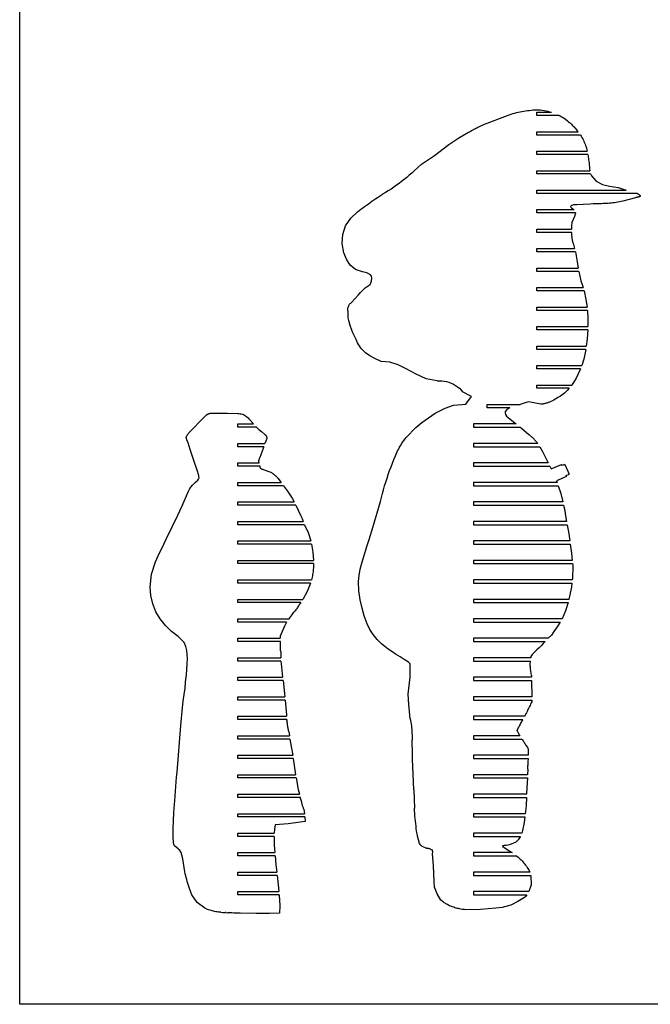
# Model space of a CAD drawing. Extents: x -170 to 170, y -270 to 270.
# Tile 1 of 31: x -170 to -98, y -270 to -156. Entities that reach past the tile are written whole.
import ezdxf

# ---------------------------------------------------------------- set-up
doc = ezdxf.new("R2010")
doc.units = 0
doc.header["$MEASUREMENT"] = 0
doc.layers.get('0').update_dxf_attribs({"linetype": 'CONTINUOUS'})

msp = doc.modelspace()

# ---------------------------------------------------------------- linework, layer by layer
for p, q in [((-170.49, -270.1), (-170.49, 270.1)), ((-113.29, -167.19), (-113.09, -167.13)), ((-113.09, -167.13), (-112.88, -167.08)), ((-112.88, -167.08), (-112.67, -167.04)), ((-112.67, -167.04), (-112.46, -167)), ((-112.46, -167), (-112.25, -166.96)), ((-112.25, -166.96), (-112.04, -166.93)), ((-112.04, -166.93), (-111.82, -166.9)), ((-111.82, -166.9), (-111.61, -166.88)), ((-111.61, -166.88), (-111.4, -166.85)), ((-111.4, -166.85), (-111.18, -166.82)), ((-111.18, -166.82), (-110.97, -166.81)), ((-110.97, -166.81), (-110.75, -166.81)), ((-110.75, -166.81), (-110.53, -166.81)), ((-110.71, -167.47), (-110.71, -167.09)), ((-110.71, -167.09), (-109.05, -167.09)), ((-110.53, -166.81), (-110.32, -166.82)), ((-110.32, -166.82), (-110.1, -166.85)), ((-110.1, -166.85), (-109.89, -166.88)), ((-109.89, -166.88), (-109.68, -166.92)), ((-109.68, -166.92), (-109.46, -166.97)), ((-109.46, -166.97), (-109.26, -167.03)), ((-109.26, -167.03), (-109.05, -167.09)), ((-116.79, -168.48), (-114.11, -167.45)), ((-114.11, -167.45), (-113.91, -167.38)), ((-113.91, -167.38), (-113.7, -167.31)), ((-113.7, -167.31), (-113.5, -167.25)), ((-113.5, -167.25), (-113.29, -167.19)), ((-108.13, -167.47), (-110.71, -167.47)), ((-108.13, -167.47), (-108.09, -167.49)), ((-108.09, -167.49), (-108.04, -167.52)), ((-108.04, -167.52), (-108, -167.54)), ((-108, -167.54), (-107.95, -167.57)), ((-107.95, -167.57), (-107.9, -167.59)), ((-107.9, -167.59), (-107.86, -167.62)), ((-107.86, -167.62), (-107.81, -167.64)), ((-107.81, -167.64), (-107.77, -167.67)), ((-107.77, -167.67), (-107.72, -167.7)), ((-107.72, -167.7), (-107.68, -167.72)), ((-107.68, -167.72), (-107.63, -167.75)), ((-107.63, -167.75), (-107.58, -167.77)), ((-107.58, -167.77), (-107.41, -167.89)), ((-107.41, -167.89), (-107.18, -168.08)), ((-107.18, -168.08), (-107.06, -168.18)), ((-107.06, -168.18), (-106.95, -168.27)), ((-106.95, -168.27), (-106.85, -168.37)), ((-119.73, -170.03), (-118.63, -169.41)), ((-118.63, -169.41), (-118.52, -169.35)), ((-118.52, -169.35), (-118.41, -169.29)), ((-118.41, -169.29), (-118.31, -169.23)), ((-118.31, -169.23), (-118.2, -169.17)), ((-118.2, -169.17), (-118.09, -169.12)), ((-118.09, -169.12), (-117.99, -169.06)), ((-117.99, -169.06), (-117.88, -169)), ((-117.88, -169), (-117.77, -168.94)), ((-117.77, -168.94), (-117.66, -168.89)), ((-117.66, -168.89), (-117.56, -168.83)), ((-117.56, -168.83), (-117.45, -168.78)), ((-117.45, -168.78), (-117.34, -168.72)), ((-117.34, -168.72), (-116.79, -168.48)), ((-110.71, -169.72), (-110.71, -169.34)), ((-110.71, -169.34), (-105.96, -169.34)), ((-106.85, -168.37), (-106.74, -168.47)), ((-106.74, -168.47), (-106.64, -168.58)), ((-106.64, -168.58), (-106.53, -168.68)), ((-106.53, -168.68), (-106.43, -168.79)), ((-106.43, -168.79), (-106.33, -168.89)), ((-106.33, -168.89), (-106.24, -169)), ((-106.24, -169), (-106.14, -169.12)), ((-106.14, -169.12), (-106.05, -169.23)), ((-106.05, -169.23), (-105.96, -169.34)), ((-120.91, -170.81), (-119.73, -170.03)), ((-105.69, -169.72), (-110.71, -169.72)), ((-105.69, -169.72), (-105.6, -169.86)), ((-105.6, -169.86), (-105.51, -170.01)), ((-105.51, -170.01), (-105.43, -170.16)), ((-105.43, -170.16), (-105.35, -170.31)), ((-105.35, -170.31), (-105.28, -170.47)), ((-105.28, -170.47), (-105.21, -170.62)), ((-122.55, -172.08), (-120.91, -170.81)), ((-110.71, -171.97), (-110.71, -171.59)), ((-110.71, -171.59), (-104.9, -171.59)), ((-105.21, -170.62), (-105.15, -170.78)), ((-105.15, -170.78), (-105.09, -170.94)), ((-105.09, -170.94), (-105.04, -171.1)), ((-105.04, -171.1), (-104.99, -171.26)), ((-104.99, -171.26), (-104.94, -171.43)), ((-104.94, -171.43), (-104.9, -171.59)), ((-124.06, -173.1), (-122.55, -172.08)), ((-104.82, -171.97), (-110.71, -171.97)), ((-104.82, -171.97), (-104.8, -172.12)), ((-104.8, -172.12), (-104.78, -172.27)), ((-104.78, -172.27), (-104.76, -172.43)), ((-104.76, -172.43), (-104.74, -172.58)), ((-104.74, -172.58), (-104.72, -172.73)), ((-104.72, -172.73), (-104.7, -172.89)), ((-124.91, -173.85), (-125.18, -174.11)), ((-124.91, -173.85), (-124.49, -173.47)), ((-124.49, -173.47), (-124.06, -173.1)), ((-110.71, -174.22), (-110.71, -173.84)), ((-110.71, -173.84), (-104.62, -173.84)), ((-104.7, -172.89), (-104.69, -173.04)), ((-104.69, -173.04), (-104.67, -173.19)), ((-104.67, -173.19), (-104.66, -173.35)), ((-104.66, -173.35), (-104.64, -173.5)), ((-104.64, -173.5), (-104.63, -173.65)), ((-104.63, -173.65), (-104.62, -173.81)), ((-104.62, -173.81), (-104.62, -173.84)), ((-126.35, -175.08), (-126.65, -175.31)), ((-126.05, -174.85), (-126.35, -175.08)), ((-125.75, -174.61), (-126.05, -174.85)), ((-125.47, -174.36), (-125.75, -174.61)), ((-125.18, -174.11), (-125.47, -174.36)), ((-104.52, -174.22), (-110.71, -174.22)), ((-104.52, -174.22), (-104.43, -174.42)), ((-104.43, -174.42), (-103.87, -175.06)), ((-103.87, -175.06), (-103.15, -175.42)), ((-127.9, -176.16), (-128.23, -176.36)), ((-127.58, -175.96), (-127.9, -176.16)), ((-127.27, -175.75), (-127.58, -175.96)), ((-126.96, -175.53), (-127.27, -175.75)), ((-126.65, -175.31), (-126.96, -175.53)), ((-110.71, -176.47), (-110.71, -176.09)), ((-110.71, -176.09), (-100.39, -176.09)), ((-103.15, -175.42), (-102.33, -175.62)), ((-102.33, -175.62), (-101.32, -175.8)), ((-101.32, -175.8), (-100.39, -176.09)), ((-129.99, -177.52), (-129.78, -177.37)), ((-129.78, -177.37), (-129.56, -177.22)), ((-129.56, -177.22), (-129.35, -177.07)), ((-129.35, -177.07), (-129.13, -176.93)), ((-129.13, -176.93), (-128.91, -176.78)), ((-128.91, -176.78), (-128.55, -176.55)), ((-128.23, -176.36), (-128.55, -176.55)), ((-99.15, -176.47), (-110.71, -176.47)), ((-100.79, -177.36), (-101.55, -177.53)), ((-99.32, -176.96), (-100.79, -177.36)), ((-99.28, -176.95), (-99.32, -176.96)), ((-99.23, -176.94), (-99.28, -176.95)), ((-99.19, -176.92), (-99.23, -176.94)), ((-99.14, -176.91), (-99.19, -176.92)), ((-99.15, -176.47), (-99.11, -176.48)), ((-99.1, -176.9), (-99.14, -176.91)), ((-99.11, -176.48), (-99.08, -176.49)), ((-99.05, -176.89), (-99.1, -176.9)), ((-99.08, -176.49), (-99.05, -176.51)), ((-99.05, -176.51), (-99.02, -176.53)), ((-99.01, -176.88), (-99.05, -176.89)), ((-99.02, -176.53), (-98.99, -176.54)), ((-98.96, -176.87), (-99.01, -176.88)), ((-98.99, -176.54), (-98.96, -176.56)), ((-98.96, -176.56), (-98.93, -176.58)), ((-98.92, -176.85), (-98.96, -176.87)), ((-98.93, -176.58), (-98.9, -176.61)), ((-98.87, -176.84), (-98.92, -176.85)), ((-98.9, -176.61), (-98.87, -176.63)), ((-98.87, -176.63), (-98.85, -176.65)), ((-98.83, -176.83), (-98.87, -176.84)), ((-98.85, -176.65), (-98.82, -176.68)), ((-98.78, -176.82), (-98.83, -176.83)), ((-98.82, -176.68), (-98.8, -176.71)), ((-98.8, -176.71), (-98.78, -176.79)), ((-98.78, -176.79), (-98.78, -176.8)), ((-98.78, -176.8), (-98.78, -176.82)), ((-131.47, -178.59), (-131.26, -178.43)), ((-131.26, -178.43), (-131.05, -178.28)), ((-131.05, -178.28), (-130.84, -178.12)), ((-130.84, -178.12), (-130.63, -177.97)), ((-130.63, -177.97), (-130.41, -177.82)), ((-130.41, -177.82), (-130.2, -177.67)), ((-130.2, -177.67), (-129.99, -177.52)), ((-110.71, -178.72), (-110.71, -178.34)), ((-110.71, -178.34), (-106.42, -178.34)), ((-106.77, -177.9), (-106.83, -177.96)), ((-106.83, -177.96), (-106.83, -177.97)), ((-106.83, -177.97), (-106.83, -177.98)), ((-106.83, -177.98), (-106.79, -178.05)), ((-106.79, -178.05), (-106.72, -178.13)), ((-106.68, -177.85), (-106.77, -177.9)), ((-106.72, -178.13), (-106.55, -178.24)), ((-106.49, -177.8), (-106.68, -177.85)), ((-106.55, -178.24), (-106.45, -178.31)), ((-106.12, -177.77), (-106.49, -177.8)), ((-106.45, -178.31), (-106.42, -178.34)), ((-105.36, -177.74), (-106.12, -177.77)), ((-104.58, -177.7), (-105.36, -177.74)), ((-104.22, -177.68), (-104.58, -177.7)), ((-103.84, -177.67), (-104.22, -177.68)), ((-103.65, -177.67), (-103.84, -177.67)), ((-103.46, -177.66), (-103.65, -177.67)), ((-103.26, -177.65), (-103.46, -177.66)), ((-103.07, -177.64), (-103.26, -177.65)), ((-102.88, -177.63), (-103.07, -177.64)), ((-102.69, -177.62), (-102.88, -177.63)), ((-102.5, -177.61), (-102.69, -177.62)), ((-102.31, -177.6), (-102.5, -177.61)), ((-102.12, -177.58), (-102.31, -177.6)), ((-101.93, -177.56), (-102.12, -177.58)), ((-101.74, -177.55), (-101.93, -177.56)), ((-101.55, -177.53), (-101.74, -177.55)), ((-132.82, -180.2), (-132.22, -179.33)), ((-132.22, -179.33), (-131.47, -178.59)), ((-106.26, -178.72), (-110.71, -178.72)), ((-106.53, -179.48), (-106.68, -179.83)), ((-106.37, -179.13), (-106.53, -179.48)), ((-106.26, -178.76), (-106.37, -179.13)), ((-106.26, -178.72), (-106.26, -178.76)), ((-133.16, -181.2), (-132.82, -180.2)), ((-110.71, -180.97), (-110.71, -180.59)), ((-110.71, -180.59), (-106.71, -180.59)), ((-106.68, -179.83), (-106.73, -180.21)), ((-106.73, -180.21), (-106.71, -180.59)), ((-133.23, -182.26), (-133.16, -181.2)), ((-106.69, -180.97), (-110.71, -180.97)), ((-106.69, -181.08), (-106.69, -180.97)), ((-106.69, -180.97), (-106.69, -180.97)), ((-106.68, -181.18), (-106.69, -181.08)), ((-106.67, -181.28), (-106.68, -181.18)), ((-106.67, -181.39), (-106.67, -181.28)), ((-106.66, -181.49), (-106.67, -181.39)), ((-106.64, -181.59), (-106.66, -181.49)), ((-106.63, -181.7), (-106.64, -181.59)), ((-106.61, -181.8), (-106.63, -181.7)), ((-106.59, -181.9), (-106.61, -181.8)), ((-106.57, -182), (-106.59, -181.9)), ((-133.05, -183.31), (-133.23, -182.26)), ((-110.71, -183.22), (-110.71, -182.84)), ((-110.71, -182.84), (-106.36, -182.84)), ((-106.55, -182.11), (-106.57, -182)), ((-106.53, -182.21), (-106.55, -182.11)), ((-106.53, -182.21), (-106.36, -182.84)), ((-132.74, -184.06), (-133.05, -183.31)), ((-132.3, -184.74), (-132.74, -184.06)), ((-106.28, -183.22), (-110.71, -183.22)), ((-106.28, -183.22), (-106.07, -184.36)), ((-131.68, -185.25), (-132.3, -184.74)), ((-130.89, -185.53), (-131.68, -185.25)), ((-110.71, -185.47), (-110.71, -185.09)), ((-110.71, -185.09), (-105.95, -185.09)), ((-106.07, -184.36), (-105.95, -185.09)), ((-130.36, -185.65), (-130.89, -185.53)), ((-129.96, -185.86), (-130.36, -185.65)), ((-129.84, -186.03), (-129.96, -185.86)), ((-129.8, -186.27), (-129.84, -186.03)), ((-129.84, -186.58), (-129.8, -186.27)), ((-105.88, -185.47), (-110.71, -185.47)), ((-105.88, -185.47), (-105.63, -186.54)), ((-131.11, -187.92), (-130.55, -187.37)), ((-130.55, -187.37), (-129.99, -186.97)), ((-129.99, -186.97), (-129.84, -186.58)), ((-110.71, -187.72), (-110.71, -187.34)), ((-110.71, -187.34), (-105.37, -187.34)), ((-105.63, -186.54), (-105.49, -186.98)), ((-105.49, -186.98), (-105.37, -187.34)), ((-132.15, -189.06), (-131.72, -188.61)), ((-131.72, -188.61), (-131.37, -188.2)), ((-131.37, -188.2), (-131.11, -187.92)), ((-105.27, -187.72), (-110.71, -187.72)), ((-105.27, -187.72), (-105.05, -188.7)), ((-105.05, -188.7), (-104.92, -189.59)), ((-132.57, -189.8), (-132.56, -189.71)), ((-132.57, -189.9), (-132.57, -189.8)), ((-132.56, -189.71), (-132.54, -189.61)), ((-132.54, -189.61), (-132.51, -189.52)), ((-132.51, -189.52), (-132.47, -189.43)), ((-132.47, -189.43), (-132.42, -189.34)), ((-132.42, -189.34), (-132.37, -189.26)), ((-132.37, -189.26), (-132.3, -189.19)), ((-132.3, -189.19), (-132.23, -189.12)), ((-132.23, -189.12), (-132.15, -189.06)), ((-110.71, -189.97), (-110.71, -189.59)), ((-110.71, -189.59), (-104.92, -189.59)), ((-132.56, -190), (-132.57, -189.9)), ((-132.54, -190.09), (-132.56, -190)), ((-132.53, -190.84), (-132.54, -190.09)), ((-132.46, -191.15), (-132.53, -190.84)), ((-104.88, -189.97), (-110.71, -189.97)), ((-104.88, -189.97), (-104.83, -190.96)), ((-104.83, -190.96), (-104.84, -191.84)), ((-132.31, -191.7), (-132.46, -191.15)), ((-132.12, -192.24), (-132.31, -191.7)), ((-110.71, -192.22), (-110.71, -191.84)), ((-110.71, -191.84), (-104.84, -191.84)), ((-131.98, -192.56), (-132.12, -192.24)), ((-131.61, -193.33), (-131.98, -192.56)), ((-104.85, -192.22), (-110.71, -192.22)), ((-104.92, -193.25), (-105.01, -194.09)), ((-104.85, -192.22), (-104.92, -193.25)), ((-131.53, -193.52), (-131.61, -193.33)), ((-131.44, -193.72), (-131.53, -193.52)), ((-131.34, -193.9), (-131.44, -193.72)), ((-131.23, -194.08), (-131.34, -193.9)), ((-131.11, -194.25), (-131.23, -194.08)), ((-130.98, -194.42), (-131.11, -194.25)), ((-130.84, -194.58), (-130.98, -194.42)), ((-110.71, -194.47), (-110.71, -194.09)), ((-110.71, -194.09), (-105.01, -194.09)), ((-130.69, -194.72), (-130.84, -194.58)), ((-130.53, -194.86), (-130.69, -194.72)), ((-130.36, -194.99), (-130.53, -194.86)), ((-130.19, -195.11), (-130.36, -194.99)), ((-130.01, -195.21), (-130.19, -195.11)), ((-129.44, -195.52), (-130.01, -195.21)), ((-128.71, -195.87), (-129.44, -195.52)), ((-105.07, -194.47), (-110.71, -194.47)), ((-105.07, -194.47), (-105.29, -195.59)), ((-127.7, -195.95), (-128.71, -195.87)), ((-126.75, -196.26), (-127.7, -195.95)), ((-125.84, -196.71), (-126.75, -196.26)), ((-110.71, -196.34), (-105.53, -196.34)), ((-110.71, -196.72), (-110.71, -196.34)), ((-105.29, -195.59), (-105.53, -196.34)), ((-124.69, -197.34), (-125.84, -196.71)), ((-123.51, -197.87), (-124.69, -197.34)), ((-105.67, -196.72), (-110.71, -196.72)), ((-106.17, -197.81), (-106.68, -198.59)), ((-105.67, -196.72), (-106.17, -197.81)), ((-122.26, -198.11), (-123.51, -197.87)), ((-122.26, -198.11), (-121.98, -198.09)), ((-121.98, -198.09), (-121.7, -198.1)), ((-121.7, -198.1), (-121.42, -198.13)), ((-121.42, -198.13), (-121.15, -198.19)), ((-121.15, -198.19), (-120.88, -198.27)), ((-120.88, -198.27), (-120.61, -198.37)), ((-120.61, -198.37), (-120.36, -198.49)), ((-120.36, -198.49), (-120.12, -198.63)), ((-120.12, -198.63), (-119.89, -198.79)), ((-119.89, -198.79), (-119.68, -198.97)), ((-119.68, -198.97), (-119.48, -199.17)), ((-110.71, -198.59), (-106.68, -198.59)), ((-110.71, -198.97), (-110.71, -198.59)), ((-106.98, -198.97), (-110.71, -198.97)), ((-106.98, -198.97), (-107.21, -199.23)), ((-119.48, -199.17), (-119.3, -199.38)), ((-118.26, -199.91), (-119.3, -199.38)), ((-118.95, -200.81), (-118.26, -199.91)), ((-108.29, -200.05), (-108.45, -200.15)), ((-108.14, -199.96), (-108.29, -200.05)), ((-107.99, -199.86), (-108.14, -199.96)), ((-107.84, -199.75), (-107.99, -199.86)), ((-107.69, -199.65), (-107.84, -199.75)), ((-107.54, -199.53), (-107.69, -199.65)), ((-107.4, -199.42), (-107.54, -199.53)), ((-107.21, -199.23), (-107.4, -199.42)), ((-121.32, -201.28), (-120.37, -200.91)), ((-120.37, -200.91), (-118.95, -200.81)), ((-116.46, -201.22), (-116.46, -200.84)), ((-116.46, -200.84), (-112.65, -200.84)), ((-113.84, -201.22), (-116.46, -201.22)), ((-113.84, -201.22), (-114.2, -201.43)), ((-112.18, -200.69), (-112.65, -200.84)), ((-111.71, -200.54), (-112.18, -200.69)), ((-110.25, -200.82), (-111.71, -200.54)), ((-110.2, -200.81), (-110.25, -200.82)), ((-110.12, -200.8), (-110.2, -200.81)), ((-110.04, -200.79), (-110.12, -200.8)), ((-109.96, -200.77), (-110.04, -200.79)), ((-109.88, -200.75), (-109.96, -200.77)), ((-109.8, -200.74), (-109.88, -200.75)), ((-109.72, -200.72), (-109.8, -200.74)), ((-109.64, -200.7), (-109.72, -200.72)), ((-109.57, -200.67), (-109.64, -200.7)), ((-109.49, -200.65), (-109.57, -200.67)), ((-109.41, -200.62), (-109.49, -200.65)), ((-109.34, -200.6), (-109.41, -200.62)), ((-109.26, -200.57), (-109.34, -200.6)), ((-109.1, -200.49), (-109.26, -200.57)), ((-108.93, -200.41), (-109.1, -200.49)), ((-108.77, -200.33), (-108.93, -200.41)), ((-108.61, -200.24), (-108.77, -200.33)), ((-108.45, -200.15), (-108.61, -200.24)), ((-149.44, -202.57), (-148.85, -202.01)), ((-148.85, -202.01), (-148.8, -201.98)), ((-148.8, -201.98), (-148.75, -201.95)), ((-148.75, -201.95), (-148.69, -201.92)), ((-148.69, -201.92), (-148.64, -201.9)), ((-148.64, -201.9), (-148.58, -201.88)), ((-148.58, -201.88), (-148.52, -201.86)), ((-148.52, -201.86), (-148.46, -201.85)), ((-148.46, -201.85), (-148.4, -201.84)), ((-148.4, -201.84), (-148.34, -201.83)), ((-148.34, -201.83), (-148.27, -201.83)), ((-148.27, -201.83), (-148.21, -201.83)), ((-148.21, -201.83), (-148.15, -201.84)), ((-148.15, -201.84), (-148, -201.84)), ((-148, -201.84), (-146.48, -201.84)), ((-146.48, -201.84), (-145.28, -201.87)), ((-145.28, -201.87), (-145.15, -201.88)), ((-145.15, -201.88), (-145.02, -201.9)), ((-145.02, -201.9), (-144.89, -201.92)), ((-144.89, -201.92), (-144.76, -201.96)), ((-144.76, -201.96), (-144.64, -202.01)), ((-144.64, -202.01), (-144.52, -202.06)), ((-144.52, -202.06), (-144.4, -202.13)), ((-144.4, -202.13), (-144.29, -202.21)), ((-144.29, -202.21), (-144.19, -202.29)), ((-144.19, -202.29), (-144.09, -202.38)), ((-144.09, -202.38), (-144.01, -202.48)), ((-124.03, -202.91), (-122.49, -201.85)), ((-122.49, -201.85), (-121.32, -201.28)), ((-114.38, -201.69), (-114.39, -201.83)), ((-114.39, -201.83), (-114.34, -201.99)), ((-114.32, -201.56), (-114.38, -201.69)), ((-114.34, -201.99), (-114.23, -202.17)), ((-114.2, -201.43), (-114.32, -201.56)), ((-114.23, -202.17), (-114.06, -202.36)), ((-114.06, -202.36), (-113.41, -202.85)), ((-150.84, -203.99), (-150.07, -203.21)), ((-150.07, -203.21), (-150.01, -203.14)), ((-150.01, -203.14), (-149.44, -202.57)), ((-145.28, -203.47), (-145.28, -203.09)), ((-145.28, -203.09), (-143.46, -203.09)), ((-143.12, -203.47), (-145.28, -203.47)), ((-144.01, -202.48), (-143.92, -202.58)), ((-143.92, -202.58), (-143.46, -203.09)), ((-143.12, -203.47), (-142.85, -203.72)), ((-125.82, -204.66), (-124.7, -203.48)), ((-124.7, -203.48), (-124.03, -202.91)), ((-118.03, -203.09), (-118.03, -203.47)), ((-113.1, -203.09), (-118.03, -203.09)), ((-118.03, -203.47), (-112.64, -203.47)), ((-113.41, -202.85), (-113.1, -203.09)), ((-112.64, -203.47), (-112.53, -203.55)), ((-151.24, -204.64), (-151.22, -204.55)), ((-151.23, -204.74), (-151.24, -204.64)), ((-151.22, -204.55), (-151.2, -204.5)), ((-151.2, -204.5), (-151.17, -204.45)), ((-151.17, -204.45), (-151.14, -204.4)), ((-151.14, -204.4), (-151.11, -204.35)), ((-151.11, -204.35), (-151.08, -204.3)), ((-151.08, -204.3), (-151.05, -204.26)), ((-151.05, -204.26), (-151.02, -204.21)), ((-151.02, -204.21), (-150.99, -204.17)), ((-150.99, -204.17), (-150.95, -204.12)), ((-150.95, -204.12), (-150.92, -204.08)), ((-150.92, -204.08), (-150.88, -204.04)), ((-150.88, -204.04), (-150.84, -203.99)), ((-142.85, -203.72), (-142.55, -203.96)), ((-142.55, -203.96), (-142.17, -204.3)), ((-142.17, -204.3), (-142.13, -204.33)), ((-142.13, -204.33), (-142.1, -204.36)), ((-142.1, -204.36), (-142.06, -204.39)), ((-142.06, -204.39), (-142.03, -204.43)), ((-142.03, -204.43), (-142.01, -204.47)), ((-142.01, -204.47), (-141.98, -204.51)), ((-141.98, -204.51), (-141.96, -204.55)), ((-141.96, -204.55), (-141.95, -204.59)), ((-141.95, -204.59), (-141.94, -204.64)), ((-141.94, -204.64), (-141.93, -204.69)), ((-125.95, -204.82), (-125.82, -204.66)), ((-112.53, -203.55), (-111.66, -204.3)), ((-111.66, -204.3), (-111.59, -204.36)), ((-111.59, -204.36), (-111.51, -204.42)), ((-111.51, -204.42), (-111.43, -204.49)), ((-111.43, -204.49), (-111.35, -204.56)), ((-111.35, -204.56), (-111.28, -204.63)), ((-111.28, -204.63), (-111.2, -204.7)), ((-151.17, -204.93), (-151.23, -204.74)), ((-151.02, -205.28), (-151.17, -204.93)), ((-150.78, -206.03), (-151.02, -205.28)), ((-145.28, -205.72), (-145.28, -205.34)), ((-145.28, -205.34), (-142.15, -205.34)), ((-142.29, -205.72), (-145.28, -205.72)), ((-142.29, -205.72), (-142.33, -205.82)), ((-142.03, -205.06), (-142.15, -205.34)), ((-141.93, -204.78), (-142.03, -205.06)), ((-141.93, -204.69), (-141.93, -204.73)), ((-141.93, -204.73), (-141.93, -204.78)), ((-126.63, -205.84), (-126.53, -205.66)), ((-126.53, -205.66), (-126.42, -205.49)), ((-126.42, -205.49), (-126.31, -205.31)), ((-126.31, -205.31), (-126.2, -205.15)), ((-126.2, -205.15), (-126.08, -204.98)), ((-126.08, -204.98), (-125.95, -204.82)), ((-118.03, -205.34), (-118.03, -205.72)), ((-110.63, -205.34), (-118.03, -205.34)), ((-118.03, -205.72), (-110.39, -205.72)), ((-111.2, -204.7), (-111.13, -204.77)), ((-111.13, -204.77), (-111.05, -204.85)), ((-111.05, -204.85), (-110.98, -204.92)), ((-110.98, -204.92), (-110.91, -205)), ((-110.91, -205), (-110.84, -205.08)), ((-110.84, -205.08), (-110.78, -205.16)), ((-110.78, -205.16), (-110.71, -205.24)), ((-110.71, -205.24), (-110.63, -205.34)), ((-110.39, -205.72), (-110.05, -206.34)), ((-150.39, -207.18), (-150.78, -206.03)), ((-142.69, -206.85), (-142.72, -206.96)), ((-142.65, -206.75), (-142.69, -206.85)), ((-142.61, -206.65), (-142.65, -206.75)), ((-142.58, -206.55), (-142.61, -206.65)), ((-142.54, -206.44), (-142.58, -206.55)), ((-142.5, -206.34), (-142.54, -206.44)), ((-142.47, -206.24), (-142.5, -206.34)), ((-142.43, -206.13), (-142.47, -206.24)), ((-142.4, -206.03), (-142.43, -206.13)), ((-142.36, -205.93), (-142.4, -206.03)), ((-142.33, -205.82), (-142.36, -205.93)), ((-127.24, -207.19), (-127.06, -206.76)), ((-127.06, -206.76), (-126.99, -206.57)), ((-126.99, -206.57), (-126.9, -206.38)), ((-126.9, -206.38), (-126.82, -206.2)), ((-126.82, -206.2), (-126.73, -206.02)), ((-126.73, -206.02), (-126.63, -205.84)), ((-110.05, -206.34), (-109.41, -207.59)), ((-149.92, -208.66), (-150.39, -207.18)), ((-145.28, -207.97), (-145.28, -207.59)), ((-145.28, -207.59), (-142.82, -207.59)), ((-142.71, -207.97), (-145.28, -207.97)), ((-142.84, -207.32), (-142.83, -207.27)), ((-142.84, -207.38), (-142.84, -207.32)), ((-142.84, -207.43), (-142.84, -207.38)), ((-142.84, -207.48), (-142.84, -207.43)), ((-142.83, -207.54), (-142.84, -207.48)), ((-142.83, -207.27), (-142.82, -207.21)), ((-142.82, -207.59), (-142.83, -207.54)), ((-142.82, -207.21), (-142.81, -207.16)), ((-142.81, -207.16), (-142.79, -207.11)), ((-142.79, -207.11), (-142.77, -207.06)), ((-142.77, -207.06), (-142.75, -207.01)), ((-142.75, -207.01), (-142.72, -206.96)), ((-142.71, -208.02), (-142.71, -207.97)), ((-142.71, -208.06), (-142.71, -208.02)), ((-142.69, -208.11), (-142.71, -208.06)), ((-127.74, -208.48), (-127.58, -208.05)), ((-127.58, -208.05), (-127.41, -207.62)), ((-127.41, -207.62), (-127.24, -207.19)), ((-118.03, -207.59), (-118.03, -207.97)), ((-109.41, -207.59), (-118.03, -207.59)), ((-118.03, -207.97), (-109.23, -207.97)), ((-109.23, -207.97), (-109.09, -208.26)), ((-109.09, -208.26), (-107.88, -207.77)), ((-107.82, -207.9), (-107.88, -207.77)), ((-107.48, -207.75), (-107.82, -207.9)), ((-107.48, -207.75), (-107.01, -208.9)), ((-149.88, -208.82), (-149.92, -208.66)), ((-149.79, -209.07), (-149.88, -208.82)), ((-149.77, -209.14), (-149.79, -209.07)), ((-149.75, -209.31), (-149.77, -209.14)), ((-142.67, -208.16), (-142.69, -208.11)), ((-142.65, -208.2), (-142.67, -208.16)), ((-142.62, -208.24), (-142.65, -208.2)), ((-142.58, -208.27), (-142.62, -208.24)), ((-142.54, -208.3), (-142.58, -208.27)), ((-142.5, -208.32), (-142.54, -208.3)), ((-142.46, -208.34), (-142.5, -208.32)), ((-142.41, -208.35), (-142.46, -208.34)), ((-142.36, -208.36), (-142.41, -208.35)), ((-142.36, -208.36), (-141.57, -208.62)), ((-141.57, -208.62), (-141.48, -208.66)), ((-141.48, -208.66), (-141.4, -208.71)), ((-141.4, -208.71), (-141.31, -208.76)), ((-141.31, -208.76), (-141.23, -208.82)), ((-141.23, -208.82), (-141.15, -208.87)), ((-141.15, -208.87), (-141.08, -208.93)), ((-141.08, -208.93), (-141, -208.99)), ((-141, -208.99), (-140.93, -209.06)), ((-140.93, -209.06), (-140.86, -209.12)), ((-140.86, -209.12), (-140.79, -209.19)), ((-140.79, -209.19), (-140.72, -209.26)), ((-128.04, -209.36), (-127.89, -208.92)), ((-127.89, -208.92), (-127.74, -208.48)), ((-107.3, -209.17), (-108.45, -209.64)), ((-107.35, -209.05), (-107.01, -208.9)), ((-107.3, -209.17), (-107.35, -209.05)), ((-150.81, -210.53), (-150.52, -210.14)), ((-150.52, -210.14), (-150.18, -209.81)), ((-150.18, -209.81), (-149.92, -209.59)), ((-149.92, -209.59), (-149.81, -209.47)), ((-149.81, -209.47), (-149.77, -209.4)), ((-149.77, -209.4), (-149.75, -209.31)), ((-145.28, -210.22), (-145.28, -209.84)), ((-145.28, -209.84), (-140.26, -209.84)), ((-139.99, -210.22), (-145.28, -210.22)), ((-140.72, -209.26), (-140.65, -209.33)), ((-140.65, -209.33), (-140.26, -209.84)), ((-139.99, -210.22), (-139.55, -210.83)), ((-128.45, -210.69), (-128.32, -210.24)), ((-128.32, -210.24), (-128.18, -209.8)), ((-128.18, -209.8), (-128.04, -209.36)), ((-118.03, -209.84), (-118.03, -210.22)), ((-108.38, -209.84), (-118.03, -209.84)), ((-118.03, -210.22), (-108.25, -210.22)), ((-108.45, -209.64), (-108.38, -209.84)), ((-108.25, -210.22), (-107.97, -211.12)), ((-151.48, -212), (-151.23, -211.39)), ((-151.23, -211.39), (-151.03, -210.93)), ((-151.03, -210.93), (-150.81, -210.53)), ((-139.55, -210.83), (-139.02, -211.66)), ((-128.69, -211.58), (-128.58, -211.13)), ((-128.58, -211.13), (-128.45, -210.69)), ((-107.97, -211.12), (-107.72, -212.09)), ((-151.99, -213.11), (-151.72, -212.55)), ((-151.72, -212.55), (-151.48, -212)), ((-145.28, -212.47), (-145.28, -212.09)), ((-145.28, -212.09), (-138.77, -212.09)), ((-138.57, -212.47), (-145.28, -212.47)), ((-139.02, -211.66), (-138.77, -212.09)), ((-138.57, -212.47), (-138.03, -213.61)), ((-129.69, -215.05), (-128.81, -212.03)), ((-128.81, -212.03), (-128.69, -211.58)), ((-118.03, -212.09), (-118.03, -212.47)), ((-107.72, -212.09), (-118.03, -212.09)), ((-118.03, -212.47), (-107.63, -212.47)), ((-107.63, -212.47), (-107.61, -212.57)), ((-107.61, -212.57), (-107.59, -212.67)), ((-153.54, -216.31), (-152.23, -213.63)), ((-152.23, -213.63), (-151.99, -213.11)), ((-138.03, -213.61), (-138, -213.67)), ((-138, -213.67), (-137.97, -213.73)), ((-137.97, -213.73), (-137.95, -213.79)), ((-107.59, -212.67), (-107.57, -212.78)), ((-107.57, -212.78), (-107.55, -212.88)), ((-107.55, -212.88), (-107.53, -212.98)), ((-107.53, -212.98), (-107.51, -213.09)), ((-107.51, -213.09), (-107.49, -213.19)), ((-107.49, -213.19), (-107.47, -213.29)), ((-107.47, -213.29), (-107.45, -213.39)), ((-107.45, -213.39), (-107.44, -213.5)), ((-107.44, -213.5), (-107.42, -213.6)), ((-107.42, -213.6), (-107.4, -213.7)), ((-107.4, -213.7), (-107.29, -214.34)), ((-145.28, -214.34), (-137.72, -214.34)), ((-145.28, -214.72), (-145.28, -214.34)), ((-137.56, -214.72), (-145.28, -214.72)), ((-137.95, -213.79), (-137.92, -213.85)), ((-137.92, -213.85), (-137.89, -213.91)), ((-137.89, -213.91), (-137.87, -213.98)), ((-137.87, -213.98), (-137.84, -214.04)), ((-137.84, -214.04), (-137.82, -214.1)), ((-137.82, -214.1), (-137.79, -214.16)), ((-137.79, -214.16), (-137.77, -214.22)), ((-137.77, -214.22), (-137.74, -214.28)), ((-137.74, -214.28), (-137.72, -214.34)), ((-137.56, -214.72), (-137.16, -215.63)), ((-118.03, -214.34), (-118.03, -214.72)), ((-107.29, -214.34), (-118.03, -214.34)), ((-118.03, -214.72), (-107.22, -214.72)), ((-107.22, -214.72), (-107.05, -215.77)), ((-137.16, -215.63), (-136.84, -216.59)), ((-130.12, -216.42), (-129.69, -215.05)), ((-107.05, -215.77), (-106.93, -216.59)), ((-154.5, -218.32), (-153.84, -216.95)), ((-153.84, -216.95), (-153.54, -216.31)), ((-145.28, -216.97), (-145.28, -216.59)), ((-145.28, -216.59), (-136.84, -216.59)), ((-136.75, -216.97), (-145.28, -216.97)), ((-136.75, -216.97), (-136.6, -217.9)), ((-130.77, -218.5), (-130.33, -217.11)), ((-130.33, -217.11), (-130.12, -216.42)), ((-118.03, -216.59), (-118.03, -216.97)), ((-106.93, -216.59), (-118.03, -216.59)), ((-118.03, -216.97), (-106.87, -216.97)), ((-106.87, -216.97), (-106.73, -218.02)), ((-136.6, -217.9), (-136.53, -218.84)), ((-106.73, -218.02), (-106.63, -218.84)), ((-155.27, -220.44), (-154.81, -219.01)), ((-154.81, -219.01), (-154.5, -218.32)), ((-145.28, -218.84), (-136.53, -218.84)), ((-145.28, -219.22), (-145.28, -218.84)), ((-136.52, -219.22), (-145.28, -219.22)), ((-136.53, -219.38), (-136.54, -219.53)), ((-136.52, -219.22), (-136.53, -219.38)), ((-131.14, -219.87), (-130.96, -219.17)), ((-130.96, -219.17), (-130.77, -218.5)), ((-118.03, -218.84), (-118.03, -219.22)), ((-106.63, -218.84), (-118.03, -218.84)), ((-118.03, -219.22), (-106.59, -219.22)), ((-106.59, -219.22), (-106.58, -219.38)), ((-106.59, -219.22), (-106.59, -219.22)), ((-106.58, -219.38), (-106.58, -219.53)), ((-155.42, -221.94), (-155.27, -220.44)), ((-136.64, -220.48), (-136.67, -220.63)), ((-136.62, -220.32), (-136.64, -220.48)), ((-136.59, -220.16), (-136.62, -220.32)), ((-136.57, -220.01), (-136.59, -220.16)), ((-136.56, -219.85), (-136.57, -220.01)), ((-136.55, -219.69), (-136.56, -219.85)), ((-136.54, -219.53), (-136.55, -219.69)), ((-131.32, -221.28), (-131.26, -220.57)), ((-131.26, -220.57), (-131.14, -219.87)), ((-106.59, -220.47), (-106.6, -220.63)), ((-106.58, -220.16), (-106.59, -220.31)), ((-106.59, -220.31), (-106.59, -220.47)), ((-106.58, -219.53), (-106.58, -219.69)), ((-106.58, -219.69), (-106.58, -219.85)), ((-106.58, -219.85), (-106.58, -220)), ((-106.58, -220), (-106.58, -220.16)), ((-145.28, -221.09), (-136.77, -221.09)), ((-145.28, -221.47), (-145.28, -221.09)), ((-136.89, -221.47), (-145.28, -221.47)), ((-136.89, -221.47), (-137.28, -222.43)), ((-136.74, -220.94), (-136.77, -221.09)), ((-136.7, -220.79), (-136.74, -220.94)), ((-136.67, -220.63), (-136.7, -220.79)), ((-131.29, -222.34), (-131.32, -221.28)), ((-118.03, -221.09), (-118.03, -221.47)), ((-106.64, -221.09), (-118.03, -221.09)), ((-118.03, -221.47), (-106.68, -221.47)), ((-106.68, -221.47), (-106.74, -221.95)), ((-106.62, -220.94), (-106.64, -221.09)), ((-106.61, -220.78), (-106.62, -220.94)), ((-106.6, -220.63), (-106.61, -220.78)), ((-155.35, -222.91), (-155.42, -221.94)), ((-137.28, -222.43), (-137.78, -223.34)), ((-131.14, -223.39), (-131.29, -222.34)), ((-106.87, -222.64), (-107.03, -223.34)), ((-106.74, -221.95), (-106.87, -222.64)), ((-155.12, -223.86), (-155.35, -222.91)), ((-154.75, -224.77), (-155.12, -223.86)), ((-145.28, -223.34), (-137.78, -223.34)), ((-145.28, -223.72), (-145.28, -223.34)), ((-138.01, -223.72), (-145.28, -223.72)), ((-138.14, -223.91), (-138.2, -224)), ((-138.07, -223.81), (-138.14, -223.91)), ((-138.01, -223.72), (-138.07, -223.81)), ((-130.92, -224.35), (-131.14, -223.39)), ((-107.03, -223.34), (-118.03, -223.34)), ((-118.03, -223.34), (-118.03, -223.72)), ((-118.03, -223.72), (-107.12, -223.72)), ((-107.12, -223.72), (-107.4, -224.65)), ((-154.25, -225.6), (-154.75, -224.77)), ((-139.03, -225.16), (-138.79, -224.84)), ((-138.72, -224.75), (-138.79, -224.84)), ((-138.65, -224.66), (-138.72, -224.75)), ((-138.59, -224.56), (-138.65, -224.66)), ((-138.52, -224.47), (-138.59, -224.56)), ((-138.46, -224.38), (-138.52, -224.47)), ((-138.39, -224.28), (-138.46, -224.38)), ((-138.33, -224.19), (-138.39, -224.28)), ((-138.26, -224.1), (-138.33, -224.19)), ((-138.2, -224), (-138.26, -224.1)), ((-130.67, -225.25), (-130.92, -224.35)), ((-107.4, -224.65), (-107.82, -225.59)), ((-153.64, -226.37), (-154.25, -225.6)), ((-145.28, -225.59), (-139.36, -225.59)), ((-145.28, -225.97), (-145.28, -225.59)), ((-139.64, -225.97), (-145.28, -225.97)), ((-139.64, -225.97), (-139.89, -226.45)), ((-139.36, -225.59), (-139.26, -225.47)), ((-139.26, -225.47), (-139.03, -225.16)), ((-130.33, -226.15), (-130.67, -225.25)), ((-130.01, -226.81), (-130.33, -226.15)), ((-107.82, -225.59), (-118.03, -225.59)), ((-118.03, -225.59), (-118.03, -225.97)), ((-118.03, -225.97), (-108.03, -225.97)), ((-108.03, -225.97), (-108.38, -226.53)), ((-152.94, -227.05), (-153.64, -226.37)), ((-152.16, -227.64), (-152.94, -227.05)), ((-140.26, -227.31), (-140.38, -227.6)), ((-139.89, -226.45), (-140.26, -227.31)), ((-129.64, -227.4), (-130.01, -226.81)), ((-129.19, -227.96), (-129.64, -227.4)), ((-108.75, -227.07), (-109.05, -227.48)), ((-108.38, -226.53), (-108.75, -227.07)), ((-151.49, -228.34), (-152.16, -227.64)), ((-151.29, -228.77), (-151.49, -228.34)), ((-145.28, -227.84), (-140.38, -227.84)), ((-145.28, -228.22), (-145.28, -227.84)), ((-140.36, -228.22), (-145.28, -228.22)), ((-140.38, -227.6), (-140.38, -227.72)), ((-140.38, -227.72), (-140.38, -227.84)), ((-140.36, -228.31), (-140.36, -228.22)), ((-140.36, -228.41), (-140.36, -228.31)), ((-140.36, -228.51), (-140.36, -228.41)), ((-140.36, -228.6), (-140.36, -228.51)), ((-128.69, -228.46), (-129.19, -227.96)), ((-128.29, -228.78), (-128.69, -228.46)), ((-118.03, -227.84), (-118.03, -228.22)), ((-109.41, -227.84), (-118.03, -227.84)), ((-118.03, -228.22), (-109.78, -228.22)), ((-110.01, -228.45), (-110.24, -228.69)), ((-109.78, -228.22), (-110.01, -228.45)), ((-109.05, -227.48), (-109.41, -227.84)), ((-151.18, -229.23), (-151.29, -228.77)), ((-151.12, -229.7), (-151.18, -229.23)), ((-140.35, -228.7), (-140.36, -228.6)), ((-140.35, -228.79), (-140.35, -228.7)), ((-140.35, -228.89), (-140.35, -228.79)), ((-140.35, -228.98), (-140.35, -228.89)), ((-140.34, -229.08), (-140.35, -228.98)), ((-140.34, -229.17), (-140.34, -229.08)), ((-140.34, -229.27), (-140.34, -229.17)), ((-140.33, -229.37), (-140.34, -229.27)), ((-140.33, -229.37), (-140.31, -230.09)), ((-127.89, -229.09), (-128.29, -228.78)), ((-127.48, -229.38), (-127.89, -229.09)), ((-127.05, -229.66), (-127.48, -229.38)), ((-126.54, -229.98), (-127.05, -229.66)), ((-110.89, -229.34), (-111.27, -229.71)), ((-110.71, -229.17), (-110.89, -229.34)), ((-110.47, -228.94), (-110.71, -229.17)), ((-110.24, -228.69), (-110.47, -228.94)), ((-151.17, -231.44), (-151.12, -230.79)), ((-151.1, -230.18), (-151.12, -229.7)), ((-151.12, -230.79), (-151.1, -230.18)), ((-145.28, -230.09), (-140.31, -230.09)), ((-145.28, -230.47), (-145.28, -230.09)), ((-140.3, -230.47), (-145.28, -230.47)), ((-140.3, -230.47), (-140.28, -230.77)), ((-140.28, -230.77), (-140.1, -232.34)), ((-126.05, -230.27), (-126.54, -229.98)), ((-125.54, -230.59), (-126.05, -230.27)), ((-125.38, -230.79), (-125.54, -230.59)), ((-125.36, -232.33), (-125.38, -230.79)), ((-118.03, -230.09), (-118.03, -230.47)), ((-111.42, -230.09), (-118.03, -230.09)), ((-118.03, -230.47), (-111.48, -230.47)), ((-111.49, -230.74), (-111.48, -230.6)), ((-111.49, -230.88), (-111.49, -230.74)), ((-111.48, -230.6), (-111.48, -230.47)), ((-111.41, -229.95), (-111.42, -230.09)), ((-111.27, -229.71), (-111.41, -229.95)), ((-151.23, -232.07), (-151.17, -231.44)), ((-111.49, -231.01), (-111.49, -230.88)), ((-111.48, -231.15), (-111.49, -231.01)), ((-111.47, -231.28), (-111.48, -231.15)), ((-111.46, -231.42), (-111.47, -231.28)), ((-111.44, -231.55), (-111.46, -231.42)), ((-111.43, -231.69), (-111.44, -231.55)), ((-111.4, -231.82), (-111.43, -231.69)), ((-111.38, -231.95), (-111.4, -231.82)), ((-151.38, -233.59), (-151.31, -232.87)), ((-151.31, -232.87), (-151.23, -232.07)), ((-145.28, -232.34), (-140.1, -232.34)), ((-145.28, -232.72), (-145.28, -232.34)), ((-140.06, -232.72), (-145.28, -232.72)), ((-140.06, -232.72), (-139.85, -234.59)), ((-125.58, -234.29), (-125.36, -232.33)), ((-118.03, -232.34), (-118.03, -232.72)), ((-111.35, -232.34), (-118.03, -232.34)), ((-118.03, -232.72), (-111.34, -232.72)), ((-111.35, -232.09), (-111.38, -231.95)), ((-111.35, -232.09), (-111.35, -232.34)), ((-111.34, -232.72), (-111.32, -234.59)), ((-151.48, -234.34), (-151.38, -233.59)), ((-151.67, -235.84), (-151.58, -235.11)), ((-151.58, -235.11), (-151.48, -234.34)), ((-145.28, -234.59), (-139.85, -234.59)), ((-145.28, -234.97), (-145.28, -234.59)), ((-139.81, -234.97), (-145.28, -234.97)), ((-139.81, -234.97), (-139.65, -236.68)), ((-125.52, -235.5), (-125.58, -234.29)), ((-111.32, -234.59), (-118.03, -234.59)), ((-118.03, -234.59), (-118.03, -234.97)), ((-118.03, -234.97), (-111.32, -234.97)), ((-111.38, -235.31), (-111.45, -235.45)), ((-111.31, -235.16), (-111.38, -235.31)), ((-111.32, -234.97), (-111.31, -235.16)), ((-151.85, -237.89), (-151.67, -235.84)), ((-125.4, -236.7), (-125.52, -235.5)), ((-111.92, -236.43), (-112, -236.57)), ((-111.85, -236.29), (-111.92, -236.43)), ((-111.79, -236.15), (-111.85, -236.29)), ((-111.72, -236.01), (-111.79, -236.15)), ((-111.65, -235.87), (-111.72, -236.01)), ((-111.58, -235.73), (-111.65, -235.87)), ((-111.51, -235.59), (-111.58, -235.73)), ((-111.45, -235.45), (-111.51, -235.59)), ((-145.28, -236.84), (-139.64, -236.84)), ((-145.28, -237.22), (-145.28, -236.84)), ((-139.61, -237.22), (-145.28, -237.22)), ((-139.65, -236.68), (-139.64, -236.84)), ((-139.61, -237.22), (-139.61, -237.36)), ((-139.59, -237.47), (-139.61, -237.36)), ((-139.58, -237.58), (-139.59, -237.47)), ((-139.56, -237.68), (-139.58, -237.58)), ((-125.37, -237.13), (-125.4, -236.7)), ((-125.37, -237.13), (-125.33, -237.34)), ((-125.33, -237.34), (-125.29, -237.54)), ((-125.29, -237.54), (-125.26, -237.75)), ((-118.03, -236.84), (-118.03, -237.22)), ((-112.14, -236.84), (-118.03, -236.84)), ((-118.03, -237.22), (-112.34, -237.22)), ((-112.57, -237.65), (-112.52, -237.54)), ((-112.52, -237.54), (-112.46, -237.43)), ((-112.46, -237.43), (-112.4, -237.33)), ((-112.4, -237.33), (-112.34, -237.22)), ((-112.07, -236.7), (-112.14, -236.84)), ((-112, -236.57), (-112.07, -236.7)), ((-152.31, -243.31), (-151.85, -237.89)), ((-139.55, -237.79), (-139.56, -237.68)), ((-139.53, -237.89), (-139.55, -237.79)), ((-139.51, -238), (-139.53, -237.89)), ((-139.5, -238.1), (-139.51, -238)), ((-139.48, -238.21), (-139.5, -238.1)), ((-139.46, -238.31), (-139.48, -238.21)), ((-139.44, -238.41), (-139.46, -238.31)), ((-139.41, -238.52), (-139.44, -238.41)), ((-139.39, -238.62), (-139.41, -238.52)), ((-139.39, -238.62), (-139.32, -239.09)), ((-125.26, -237.75), (-125.23, -237.96)), ((-125.23, -237.96), (-125.21, -238.16)), ((-125.21, -238.16), (-125.19, -238.37)), ((-125.19, -238.37), (-125.17, -238.58)), ((-125.17, -238.58), (-125.16, -238.79)), ((-113.01, -238.53), (-112.96, -238.42)), ((-113.01, -238.53), (-112.86, -238.82)), ((-112.96, -238.42), (-112.91, -238.3)), ((-112.91, -238.3), (-112.85, -238.19)), ((-112.85, -238.19), (-112.8, -238.08)), ((-112.8, -238.08), (-112.74, -237.98)), ((-112.74, -237.98), (-112.69, -237.87)), ((-112.69, -237.87), (-112.63, -237.76)), ((-112.63, -237.76), (-112.57, -237.65)), ((-145.28, -239.09), (-139.32, -239.09)), ((-145.28, -239.47), (-145.28, -239.09)), ((-139.26, -239.47), (-145.28, -239.47)), ((-139.26, -239.47), (-139.1, -240.33)), ((-125.16, -238.79), (-125.15, -239)), ((-125.15, -239), (-125.14, -239.2)), ((-125.14, -239.2), (-125.14, -239.41)), ((-125.14, -239.41), (-125.14, -239.62)), ((-125.1, -241.24), (-125.14, -239.62)), ((-118.03, -239.09), (-118.03, -239.47)), ((-112.69, -239.09), (-118.03, -239.09)), ((-118.03, -239.47), (-112.45, -239.47)), ((-112.86, -238.82), (-112.69, -239.09)), ((-112.45, -239.47), (-112.38, -239.56)), ((-112.38, -239.56), (-112.32, -239.66)), ((-112.32, -239.66), (-112.26, -239.75)), ((-112.26, -239.75), (-112.2, -239.85)), ((-112.2, -239.85), (-112.14, -239.94)), ((-139.1, -240.33), (-138.93, -241.34)), ((-112.14, -239.94), (-112.08, -240.04)), ((-112.08, -240.04), (-112.02, -240.13)), ((-112.02, -240.13), (-111.96, -240.23)), ((-111.96, -240.23), (-111.9, -240.33)), ((-111.9, -240.33), (-111.84, -240.42)), ((-111.84, -240.42), (-111.78, -240.52)), ((-111.78, -240.52), (-111.73, -240.62)), ((-111.73, -240.62), (-111.73, -241.34)), ((-145.28, -241.34), (-138.93, -241.34)), ((-145.28, -241.72), (-145.28, -241.34)), ((-138.87, -241.72), (-145.28, -241.72)), ((-138.87, -241.72), (-138.6, -243.59)), ((-125.09, -241.78), (-125.1, -241.24)), ((-125.02, -243.51), (-125.09, -241.78)), ((-118.03, -241.34), (-118.03, -241.72)), ((-111.73, -241.34), (-118.03, -241.34)), ((-118.03, -241.72), (-111.74, -241.72)), ((-111.75, -242.12), (-111.76, -242.53)), ((-111.74, -241.72), (-111.75, -242.12)), ((-152.35, -243.88), (-152.31, -243.31)), ((-111.77, -242.94), (-111.8, -243.59)), ((-111.77, -242.94), (-111.76, -242.53)), ((-152.43, -244.95), (-152.35, -243.88)), ((-145.28, -243.97), (-145.28, -243.59)), ((-145.28, -243.59), (-138.6, -243.59)), ((-138.54, -243.97), (-145.28, -243.97)), ((-138.54, -243.97), (-138.31, -245.3)), ((-124.94, -245.34), (-125.02, -243.51)), ((-111.8, -243.59), (-118.03, -243.59)), ((-118.03, -243.59), (-118.03, -243.97)), ((-118.03, -243.97), (-111.82, -243.97)), ((-111.82, -243.97), (-111.88, -245.1)), ((-152.51, -246.02), (-152.43, -244.95)), ((-138.31, -245.3), (-138.24, -245.58)), ((-138.24, -245.58), (-138.17, -245.84)), ((-124.94, -245.34), (-124.86, -247.46)), ((-111.88, -245.1), (-111.92, -245.84)), ((-152.6, -247.05), (-152.56, -246.56)), ((-152.56, -246.56), (-152.51, -246.02)), ((-145.28, -245.84), (-138.17, -245.84)), ((-145.28, -246.22), (-145.28, -245.84)), ((-138.04, -246.22), (-145.28, -246.22)), ((-138.04, -246.25), (-138.04, -246.22)), ((-138.04, -246.29), (-138.04, -246.25)), ((-138.03, -246.32), (-138.04, -246.29)), ((-138.02, -246.36), (-138.03, -246.32)), ((-138.02, -246.39), (-138.02, -246.36)), ((-138.01, -246.43), (-138.02, -246.39)), ((-138, -246.46), (-138.01, -246.43)), ((-137.98, -246.49), (-138, -246.46)), ((-137.97, -246.53), (-137.98, -246.49)), ((-137.96, -246.56), (-137.97, -246.53)), ((-137.94, -246.59), (-137.96, -246.56)), ((-137.93, -246.62), (-137.94, -246.59)), ((-137.91, -246.7), (-137.93, -246.62)), ((-137.89, -246.78), (-137.91, -246.7)), ((-118.03, -245.84), (-118.03, -246.22)), ((-111.92, -245.84), (-118.03, -245.84)), ((-118.03, -246.22), (-111.94, -246.22)), ((-111.94, -246.22), (-111.98, -247.17)), ((-152.66, -247.97), (-152.6, -247.05)), ((-137.87, -246.86), (-137.89, -246.78)), ((-137.85, -246.94), (-137.87, -246.86)), ((-137.83, -247.02), (-137.85, -246.94)), ((-137.81, -247.1), (-137.83, -247.02)), ((-137.79, -247.18), (-137.81, -247.1)), ((-137.76, -247.26), (-137.79, -247.18)), ((-137.74, -247.34), (-137.76, -247.26)), ((-137.71, -247.42), (-137.74, -247.34)), ((-137.68, -247.49), (-137.71, -247.42)), ((-137.65, -247.57), (-137.68, -247.49)), ((-137.65, -247.57), (-137.58, -248.09)), ((-124.85, -247.76), (-124.86, -247.46)), ((-124.83, -248.05), (-124.85, -247.76)), ((-111.98, -247.17), (-112.07, -248.09)), ((-152.76, -249.82), (-152.73, -248.9)), ((-152.73, -248.9), (-152.66, -247.97)), ((-145.28, -248.47), (-145.28, -248.09)), ((-145.28, -248.09), (-137.58, -248.09)), ((-137.55, -248.47), (-145.28, -248.47)), ((-137.5, -249), (-139.48, -249.27)), ((-137.55, -248.47), (-137.5, -249)), ((-124.81, -248.35), (-124.83, -248.05)), ((-124.79, -248.64), (-124.81, -248.35)), ((-124.76, -248.94), (-124.79, -248.64)), ((-124.73, -249.23), (-124.76, -248.94)), ((-118.03, -248.09), (-118.03, -248.47)), ((-112.07, -248.09), (-118.03, -248.09)), ((-118.03, -248.47), (-112.11, -248.47)), ((-112.11, -248.47), (-112.21, -249.11)), ((-152.76, -250.74), (-152.76, -249.82)), ((-141.04, -249.88), (-141.09, -250.34)), ((-140.95, -249.38), (-141.04, -249.88)), ((-139.48, -249.27), (-140.95, -249.38)), ((-124.69, -249.53), (-124.73, -249.23)), ((-124.66, -249.82), (-124.69, -249.53)), ((-124.62, -250.11), (-124.66, -249.82)), ((-124.57, -250.41), (-124.62, -250.11)), ((-112.39, -250.03), (-112.48, -250.34)), ((-112.21, -249.11), (-112.39, -250.03)), ((-152.72, -251.46), (-152.76, -250.74)), ((-145.28, -250.34), (-141.09, -250.34)), ((-145.28, -250.72), (-145.28, -250.34)), ((-141.1, -250.72), (-145.28, -250.72)), ((-141.1, -250.72), (-141.08, -251.73)), ((-124.52, -250.7), (-124.57, -250.41)), ((-124.27, -251.54), (-124.52, -250.7)), ((-112.48, -250.34), (-118.03, -250.34)), ((-118.03, -250.34), (-118.03, -250.72)), ((-118.03, -250.72), (-112.63, -250.72)), ((-112.87, -251.12), (-113.16, -251.39)), ((-112.66, -250.78), (-112.87, -251.12)), ((-112.63, -250.72), (-112.66, -250.78)), ((-152.67, -251.63), (-152.72, -251.46)), ((-152.59, -251.79), (-152.67, -251.63)), ((-152.16, -252.16), (-152.59, -251.79)), ((-152.1, -252.22), (-152.16, -252.16)), ((-152.04, -252.28), (-152.1, -252.22)), ((-151.82, -252.58), (-152.04, -252.28)), ((-141.08, -251.73), (-141.02, -252.59)), ((-124.14, -251.72), (-124.27, -251.54)), ((-123.98, -251.87), (-124.14, -251.72)), ((-123.59, -252.05), (-123.98, -251.87)), ((-123.59, -252.05), (-123.52, -252.05)), ((-123.52, -252.05), (-123.46, -252.06)), ((-123.46, -252.06), (-123.39, -252.07)), ((-123.39, -252.07), (-123.32, -252.08)), ((-123.32, -252.08), (-123.26, -252.09)), ((-123.26, -252.09), (-123.19, -252.11)), ((-123.19, -252.11), (-123.13, -252.13)), ((-123.13, -252.13), (-123.07, -252.16)), ((-123.07, -252.16), (-123, -252.18)), ((-123, -252.18), (-122.94, -252.21)), ((-122.94, -252.21), (-122.88, -252.25)), ((-122.88, -252.25), (-122.83, -252.28)), ((-122.79, -252.32), (-122.83, -252.28)), ((-122.77, -252.37), (-122.79, -252.32)), ((-122.76, -252.49), (-122.77, -252.37)), ((-114.68, -251.83), (-114.69, -251.84)), ((-114.69, -251.84), (-114.69, -251.85)), ((-114.69, -251.85), (-114.69, -251.86)), ((-114.69, -251.86), (-114.68, -251.87)), ((-114.67, -251.81), (-114.68, -251.83)), ((-114.68, -251.87), (-114.63, -251.93)), ((-114.64, -251.8), (-114.67, -251.81)), ((-114.59, -251.79), (-114.64, -251.8)), ((-114.63, -251.93), (-113.86, -252.41)), ((-114.49, -251.78), (-114.59, -251.79)), ((-114.29, -251.76), (-114.49, -251.78)), ((-113.9, -251.69), (-114.29, -251.76)), ((-113.16, -251.39), (-113.9, -251.69)), ((-113.86, -252.41), (-113.59, -252.59)), ((-151.63, -253.31), (-151.82, -252.58)), ((-151.39, -254.79), (-151.63, -253.31)), ((-145.28, -252.59), (-141.02, -252.59)), ((-145.28, -252.97), (-145.28, -252.59)), ((-140.98, -252.97), (-145.28, -252.97)), ((-140.98, -252.97), (-140.88, -254.01)), ((-122.78, -252.71), (-122.76, -252.49)), ((-122.68, -254.07), (-122.78, -252.71)), ((-113.59, -252.59), (-118.03, -252.59)), ((-118.03, -252.59), (-118.03, -252.97)), ((-118.03, -252.97), (-113.08, -252.97)), ((-113.08, -252.97), (-113.03, -253.01)), ((-113.03, -253.01), (-112.9, -253.11)), ((-112.9, -253.11), (-112.78, -253.22)), ((-112.78, -253.22), (-112.67, -253.33)), ((-112.67, -253.33), (-112.55, -253.44)), ((-112.55, -253.44), (-112.44, -253.55)), ((-112.44, -253.55), (-112.33, -253.67)), ((-140.88, -254.01), (-140.79, -254.84)), ((-122.6, -255.97), (-122.68, -254.07)), ((-112.33, -253.67), (-112.23, -253.79)), ((-112.23, -253.79), (-112.12, -253.91)), ((-112.12, -253.91), (-112.02, -254.03)), ((-112.02, -254.03), (-111.93, -254.16)), ((-111.93, -254.16), (-111.84, -254.29)), ((-111.84, -254.29), (-111.75, -254.42)), ((-111.75, -254.42), (-111.63, -254.66)), ((-111.63, -254.66), (-111.55, -254.84)), ((-151.35, -255.02), (-151.39, -254.79)), ((-151.3, -255.25), (-151.35, -255.02)), ((-151.25, -255.48), (-151.3, -255.25)), ((-151.19, -255.71), (-151.25, -255.48)), ((-151.13, -255.93), (-151.19, -255.71)), ((-145.28, -254.84), (-140.79, -254.84)), ((-145.28, -255.22), (-145.28, -254.84)), ((-140.74, -255.22), (-145.28, -255.22)), ((-140.74, -255.22), (-140.62, -256.28)), ((-111.55, -254.84), (-118.03, -254.84)), ((-118.03, -254.84), (-118.03, -255.22)), ((-118.03, -255.22), (-111.42, -255.22)), ((-111.42, -255.22), (-111.37, -256.29)), ((-151.06, -256.16), (-151.13, -255.93)), ((-150.99, -256.38), (-151.06, -256.16)), ((-150.92, -256.61), (-150.99, -256.38)), ((-150.84, -256.83), (-150.92, -256.61)), ((-150.76, -257.05), (-150.84, -256.83)), ((-140.62, -256.28), (-140.54, -257.09)), ((-122.54, -256.57), (-122.6, -255.97)), ((-122.24, -257.36), (-122.54, -256.57)), ((-111.37, -256.29), (-111.66, -257.09)), ((-150.67, -257.26), (-150.76, -257.05)), ((-150.58, -257.48), (-150.67, -257.26)), ((-149.97, -258.36), (-150.58, -257.48)), ((-145.28, -257.09), (-140.54, -257.09)), ((-145.28, -257.47), (-145.28, -257.09)), ((-140.51, -257.47), (-145.28, -257.47)), ((-140.51, -257.47), (-140.44, -258.73)), ((-121.81, -258.08), (-122.24, -257.36)), ((-121.72, -258.16), (-121.81, -258.08)), ((-111.66, -257.09), (-118.03, -257.09)), ((-118.03, -257.09), (-118.03, -257.47)), ((-118.03, -257.47), (-111.89, -257.47)), ((-112.15, -257.79), (-112.93, -258.24)), ((-112.03, -257.65), (-112.15, -257.79)), ((-111.89, -257.47), (-112.03, -257.65)), ((-149.11, -258.99), (-149.97, -258.36)), ((-148.8, -259.15), (-149.11, -258.99)), ((-148.66, -259.2), (-148.8, -259.15)), ((-148.52, -259.24), (-148.66, -259.2)), ((-140.44, -258.73), (-140.46, -259.57)), ((-121.63, -258.23), (-121.72, -258.16)), ((-121.53, -258.3), (-121.63, -258.23)), ((-121.44, -258.37), (-121.53, -258.3)), ((-121.34, -258.44), (-121.44, -258.37)), ((-121.24, -258.5), (-121.34, -258.44)), ((-121.13, -258.56), (-121.24, -258.5)), ((-121.03, -258.62), (-121.13, -258.56)), ((-120.92, -258.67), (-121.03, -258.62)), ((-120.81, -258.72), (-120.92, -258.67)), ((-120.7, -258.76), (-120.81, -258.72)), ((-120.59, -258.8), (-120.7, -258.76)), ((-120.46, -258.86), (-120.59, -258.8)), ((-120.33, -258.9), (-120.46, -258.86)), ((-120.19, -258.95), (-120.33, -258.9)), ((-120.06, -258.99), (-120.19, -258.95)), ((-119.92, -259.03), (-120.06, -258.99)), ((-119.78, -259.06), (-119.92, -259.03)), ((-119.65, -259.09), (-119.78, -259.06)), ((-119.51, -259.12), (-119.65, -259.09)), ((-119.37, -259.14), (-119.51, -259.12)), ((-119.23, -259.16), (-119.37, -259.14)), ((-119.09, -259.17), (-119.23, -259.16)), ((-118.95, -259.18), (-119.09, -259.17)), ((-117.25, -259.16), (-118.95, -259.18)), ((-115.45, -259.02), (-117.25, -259.16)), ((-114.75, -258.92), (-115.45, -259.02)), ((-113.73, -258.64), (-114.75, -258.92)), ((-112.93, -258.24), (-113.73, -258.64)), ((-148.38, -259.28), (-148.52, -259.24)), ((-148.24, -259.32), (-148.38, -259.28)), ((-148.1, -259.35), (-148.24, -259.32)), ((-147.96, -259.38), (-148.1, -259.35)), ((-147.81, -259.41), (-147.96, -259.38)), ((-147.67, -259.43), (-147.81, -259.41)), ((-147.52, -259.45), (-147.67, -259.43)), ((-147.38, -259.47), (-147.52, -259.45)), ((-147.24, -259.48), (-147.38, -259.47)), ((-147.24, -259.48), (-146.98, -259.5)), ((-146.98, -259.5), (-146.76, -259.51)), ((-146.65, -259.52), (-146.76, -259.51)), ((-146.65, -259.52), (-146.42, -259.54)), ((-146.2, -259.55), (-146.42, -259.54)), ((-145.98, -259.56), (-146.2, -259.55)), ((-145.75, -259.57), (-145.98, -259.56)), ((-145, -259.59), (-145.75, -259.57)), ((-143.18, -259.6), (-145, -259.59)), ((-141.62, -259.6), (-143.18, -259.6)), ((-140.46, -259.57), (-141.62, -259.6)), ((170.49, -270.1), (-170.49, -270.1))]:
    msp.add_line(p, q)

doc.saveas('drawing.dxf')
